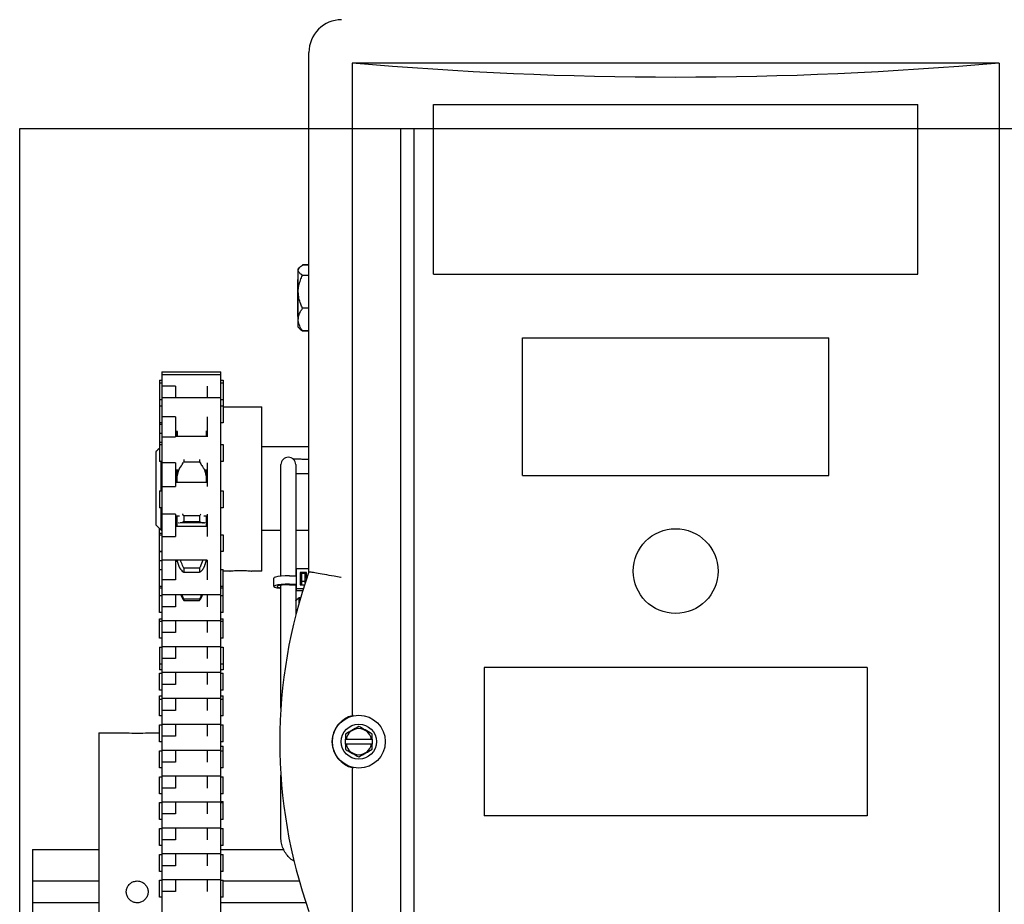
# Model space of a CAD drawing. Header units: inches. Extents: x 169.6 to 213.8, y 195 to 266.5.
# Tile 6 of 50: x 176.605 to 177.185, y 204.952 to 205.474. Entities that reach past the tile are written whole.
import ezdxf

# ---------------------------------------------------------------- set-up
doc = ezdxf.new("R2010")
doc.units = ezdxf.units.IN
doc.header["$LTSCALE"] = 0.25
doc.header["$MEASUREMENT"] = 0
doc.layers.add('RHX LH F.O.H.', color=7, linetype='Continuous')

msp = doc.modelspace()

# ---------------------------------------------------------------- linework, layer by layer
at = {"layer": 'RHX LH F.O.H.', "linetype": 'Continuous'}
for p, q in [((176.77526, 205.14842), (176.77526, 205.45458)), ((176.8008, 205.44833), (176.8008, 205.06519)), ((177.18205, 205.44833), (176.8008, 205.44833)), ((177.18205, 205.44833), (177.18205, 204.64833)), ((176.84867, 205.32387), (176.84867, 205.42387)), ((176.84867, 205.42387), (177.13419, 205.42387)), ((177.13419, 205.32387), (177.13419, 205.42387)), ((176.60477, 200.65979), (176.60477, 205.40979)), ((176.60477, 205.40979), (182.44491, 205.40979)), ((176.82946, 200.65979), (176.82946, 205.40979)), ((176.83734, 204.40979), (176.83734, 205.40979)), ((176.76899, 205.2926), (176.76899, 205.32698)), ((176.77526, 205.32936), (176.77149, 205.32936)), ((176.77526, 205.32918), (176.77149, 205.32918)), ((176.76859, 205.32073), (176.76859, 205.29885)), ((176.77526, 205.32316), (176.77149, 205.32316)), ((176.84867, 205.32387), (177.13419, 205.32387)), ((176.77526, 205.30377), (176.77149, 205.30377)), ((176.77526, 205.2904), (176.77149, 205.2904)), ((176.77526, 205.29022), (176.77149, 205.29022)), ((176.90111, 205.20512), (176.90111, 205.28637)), ((176.90111, 205.28637), (177.08174, 205.28637)), ((177.08174, 205.20512), (177.08174, 205.28637)), ((176.68721, 205.26141), (176.68721, 205.21341)), ((176.68859, 205.26641), (176.68859, 204.82922)), ((176.72334, 204.90731), (176.72334, 205.26641)), ((176.72471, 205.26141), (176.72471, 205.23618)), ((176.69659, 205.25796), (176.68859, 205.25796)), ((176.69659, 205.25796), (176.69659, 205.25118)), ((176.71534, 205.25796), (176.71534, 205.25118)), ((176.74759, 205.14885), (176.74759, 205.24573)), ((176.69659, 205.23979), (176.68859, 205.23979)), ((176.69659, 205.23979), (176.69659, 205.22809)), ((176.71534, 205.23978), (176.71534, 205.22809)), ((176.68859, 205.22809), (176.69659, 205.22809)), ((176.69759, 205.23118), (176.69759, 205.22841)), ((176.71473, 205.23118), (176.71473, 205.22841)), ((176.72471, 205.22341), (176.72471, 205.21341)), ((176.68509, 205.21929), (176.68509, 205.1762)), ((176.68809, 205.19623), (176.68809, 205.21341)), ((176.69659, 205.21276), (176.68859, 205.21276)), ((176.69659, 205.21276), (176.69659, 205.1988)), ((176.70149, 205.21464), (176.70149, 205.2132)), ((176.70149, 205.2132), (176.71083, 205.2132)), ((176.71083, 205.21464), (176.71083, 205.2132)), ((176.71534, 205.21276), (176.71534, 205.1988)), ((176.75874, 205.20839), (176.75874, 205.2116)), ((176.76749, 205.2116), (176.76749, 205.20839)), ((176.69759, 205.20123), (176.69759, 205.20841)), ((176.71473, 205.20841), (176.71473, 205.20123)), ((176.90111, 205.20512), (177.08174, 205.20512)), ((176.68859, 205.1988), (176.69659, 205.1988)), ((176.68721, 205.19623), (176.68721, 205.18623)), ((176.72471, 205.19623), (176.72471, 205.18623)), ((176.68809, 205.17308), (176.68809, 205.18623)), ((176.69659, 205.18251), (176.68859, 205.18251)), ((176.69659, 205.18251), (176.69659, 205.16919)), ((176.69759, 205.17532), (176.69759, 205.18123)), ((176.70149, 205.18138), (176.70149, 205.17818)), ((176.71083, 205.18138), (176.70149, 205.18138)), ((176.71083, 205.18138), (176.71083, 205.17818)), ((176.71473, 205.18123), (176.71473, 205.17532)), ((176.71534, 205.18251), (176.71534, 205.16919)), ((176.70149, 205.17818), (176.71083, 205.17818)), ((176.75874, 205.1712), (176.75874, 205.17983)), ((176.76749, 205.17983), (176.76749, 205.1712)), ((176.68721, 205.12454), (176.68721, 205.17396)), ((176.68809, 205.17308), (176.68859, 205.17308)), ((176.68859, 205.16919), (176.69659, 205.16919)), ((176.72471, 205.17032), (176.72471, 205.16032)), ((176.74759, 205.17308), (176.75874, 205.17308)), ((176.76749, 205.17308), (176.77526, 205.17308)), ((176.69659, 205.15534), (176.68859, 205.15534)), ((176.69659, 205.15534), (176.69659, 205.14375)), ((176.69759, 205.15481), (176.69759, 205.15513)), ((176.71473, 205.15535), (176.71473, 205.15481)), ((176.71534, 205.15535), (176.71534, 205.14375)), ((176.71083, 205.15061), (176.70149, 205.15061)), ((176.70149, 205.15061), (176.70149, 205.14827)), ((176.70149, 205.14827), (176.71083, 205.14827)), ((176.71083, 205.15061), (176.71083, 205.14827)), ((176.72471, 205.12454), (176.72471, 205.14981)), ((176.76377, 205.14609), (176.76772, 205.14609)), ((176.77526, 205.15023), (176.76772, 205.15023)), ((176.76772, 205.15023), (176.76772, 205.13752)), ((176.77017, 205.148), (176.77017, 205.14083)), ((176.77387, 205.148), (176.77017, 205.148)), ((176.77102, 205.14692), (176.77017, 205.14692)), ((176.77102, 205.14083), (176.77102, 205.14766)), ((176.77102, 205.14766), (176.77302, 205.14766)), ((176.77302, 205.14185), (176.77302, 205.14766)), ((176.77387, 205.14692), (176.77302, 205.14692)), ((176.77387, 205.14441), (176.77387, 205.148)), ((176.69659, 205.14375), (176.68859, 205.14375)), ((176.76377, 205.14115), (176.76772, 205.14115)), ((176.76377, 205.14086), (176.76772, 205.14086)), ((176.77017, 205.14083), (176.77269, 205.14083)), ((176.77302, 205.14272), (176.77102, 205.14272)), ((176.69659, 205.13481), (176.69659, 205.12786)), ((176.71534, 205.13481), (176.71534, 205.12786)), ((176.76749, 205.13892), (176.76772, 205.13894)), ((176.76749, 205.1386), (176.76772, 205.13861)), ((176.76772, 205.1386), (176.77198, 205.1386)), ((176.76772, 205.13752), (176.77164, 205.13752)), ((176.69659, 205.12786), (176.68859, 205.12786)), ((176.70149, 205.13236), (176.70149, 205.1315)), ((176.71083, 205.13236), (176.70149, 205.13236)), ((176.70149, 205.1315), (176.71083, 205.1315)), ((176.71083, 205.13236), (176.71083, 205.1315)), ((176.76943, 205.13006), (176.76943, 205.13327)), ((176.68721, 205.10928), (176.68721, 205.12073)), ((176.69659, 205.11954), (176.69659, 205.11259)), ((176.71534, 205.11954), (176.71534, 205.11259)), ((176.72471, 205.10928), (176.72471, 205.12073)), ((176.69659, 205.11259), (176.68859, 205.11259)), ((176.68721, 205.10401), (176.68721, 205.0906)), ((176.69659, 205.10428), (176.69659, 205.09732)), ((176.71534, 205.10428), (176.71534, 205.09732)), ((176.72471, 205.10401), (176.72471, 205.0906)), ((176.69659, 205.09732), (176.68859, 205.09732)), ((176.68721, 205.07874), (176.68721, 205.08874)), ((176.69659, 205.08901), (176.69659, 205.08206)), ((176.71534, 205.08901), (176.71534, 205.08206)), ((176.72471, 205.07874), (176.72471, 205.08874)), ((176.87857, 205.09208), (176.87857, 205.00458)), ((177.10428, 205.09208), (176.87857, 205.09208)), ((177.10428, 205.09208), (177.10428, 205.00458)), ((176.69659, 205.08206), (176.68859, 205.08206)), ((176.68721, 205.06347), (176.68721, 205.07527)), ((176.69659, 205.07374), (176.69659, 205.06679)), ((176.71534, 205.07374), (176.71534, 205.06679)), ((176.72471, 205.06347), (176.72471, 205.07527)), ((176.69659, 205.06679), (176.68859, 205.06679)), ((176.68721, 205.04821), (176.68721, 205.05821)), ((176.69659, 205.05847), (176.69659, 205.05152)), ((176.71534, 205.05847), (176.71534, 205.05152)), ((176.72471, 205.04821), (176.72471, 205.05821)), ((176.65135, 205.05354), (176.65135, 204.86604)), ((176.69659, 205.05152), (176.68859, 205.05152)), ((176.79686, 205.04683), (176.79686, 205.04983)), ((176.79715, 205.04983), (176.8122, 205.04983)), ((176.8122, 205.04683), (176.79715, 205.04683)), ((176.81249, 205.04983), (176.81249, 205.04683)), ((176.68721, 205.03294), (176.68721, 205.04294)), ((176.69659, 205.04321), (176.69659, 205.03626)), ((176.71534, 205.04321), (176.71534, 205.03626)), ((176.72471, 205.03294), (176.72471, 205.04571)), ((176.69659, 205.03626), (176.68859, 205.03626)), ((176.8008, 205.03146), (176.8008, 204.64833)), ((176.68721, 205.01767), (176.68721, 205.02767)), ((176.69659, 205.02794), (176.69659, 205.02099)), ((176.71534, 205.02794), (176.71534, 205.02099)), ((176.72471, 205.01767), (176.72471, 205.02767)), ((176.69659, 205.02099), (176.68859, 205.02099)), ((176.68721, 205.00241), (176.68721, 205.01241)), ((176.69659, 205.01267), (176.69659, 205.00572)), ((176.71534, 205.01267), (176.71534, 205.00572)), ((176.72471, 205.00241), (176.72471, 205.01305)), ((176.69659, 205.00572), (176.68859, 205.00572)), ((177.10428, 205.00458), (176.87857, 205.00458)), ((176.68721, 204.98714), (176.68721, 204.99714)), ((176.69659, 204.99741), (176.69659, 204.99046)), ((176.71534, 204.99741), (176.71534, 204.99046)), ((176.72471, 204.98714), (176.72471, 204.99714)), ((176.69659, 204.99046), (176.68859, 204.99046)), ((176.61234, 204.98479), (176.61234, 204.93479)), ((176.68721, 204.97187), (176.68721, 204.98187)), ((176.69659, 204.98214), (176.69659, 204.97519)), ((176.71534, 204.98214), (176.71534, 204.97519)), ((176.72471, 204.97187), (176.72471, 204.98187)), ((176.69659, 204.97519), (176.68859, 204.97519)), ((176.65135, 204.96604), (176.61234, 204.96604)), ((176.68721, 204.95661), (176.68721, 204.96661)), ((176.69659, 204.96687), (176.69659, 204.95992)), ((176.71534, 204.96687), (176.71534, 204.95992)), ((176.72471, 204.95661), (176.72471, 204.96661)), ((176.76958, 204.96604), (176.72471, 204.96604)), ((176.69659, 204.95992), (176.68859, 204.95992)), ((176.61234, 204.95354), (176.65135, 204.95354)), ((176.72334, 204.95354), (176.77344, 204.95354))]:
    msp.add_line(p, q, dxfattribs=at)
at = {"layer": 'RHX LH F.O.H.', "linetype": 'Continuous', "flags": 128}
for points in [[(176.76377, 205.14609), (176.76124, 205.14604), (176.7589, 205.1459), (176.75694, 205.14566), (176.75549, 205.14536), (176.75468, 205.14501), (176.75452, 205.14476)], [(176.76377, 205.14115), (176.76124, 205.1411), (176.7589, 205.14095), (176.75694, 205.14071), (176.75549, 205.14041), (176.75468, 205.14006), (176.75456, 205.13969), (176.75515, 205.13933), (176.75639, 205.13901), (176.7582, 205.13875), (176.75874, 205.1387)], [(176.76377, 205.14086), (176.76153, 205.14081), (176.75951, 205.14066), (176.75791, 205.14043), (176.75688, 205.14014), (176.75652, 205.13981), (176.75688, 205.13949), (176.75791, 205.1392), (176.75874, 205.13906)], [(176.77017, 205.14427), (176.77067, 205.14444), (176.77102, 205.14476)]]:
    msp.add_lwpolyline(points, dxfattribs=at)
at = {"layer": 'RHX LH F.O.H.', "linetype": 'Continuous'}
for centre, radius in [((176.99143, 205.14887), 0.025), ((176.80468, 205.04833), 0.01562), ((176.80468, 205.04833), 0.01035)]:
    msp.add_circle(centre, radius, dxfattribs=at)
for centre, radius, start, end in [((176.79455, 205.45458), 0.0193, 90, 180), ((176.76312, 205.2116), 0.00438, 0, 180), ((177.05864, 205.04833), 0.30055, 160.54663, 199.45337), ((176.80468, 205.04833), 0.01575, 102.58669, 257.41331), ((176.67403, 205.14716), 0.09384, 266.1224, 273.92583), ((176.80468, 205.04833), 0.00767, 11.27622, 168.72378), ((176.80468, 205.04833), 0.00767, 191.27622, 348.72378)]:
    msp.add_arc(centre, radius, start, end, dxfattribs=at)
at = {"layer": 'RHX LH F.O.H.', "linetype": 'Continuous', "extrusion": (0, 0, -1)}
msp.add_ellipse((176.99143, 206.16157), major_axis=(-1.25, 0), ratio=0.57735, start_param=4.559292, end_param=4.865486, dxfattribs=at)
at = {"layer": 'RHX LH F.O.H.', "linetype": 'Continuous'}
for points, knots in [([(176.76899, 205.32617), (176.76906, 205.32654), (176.76921, 205.32729), (176.7702, 205.32829), (176.7711, 205.32891), (176.77149, 205.32918)], [0, 0, 0, 0, 0.353663, 0.719411, 1, 1, 1, 1]), ([(176.77149, 205.32316), (176.77088, 205.32359), (176.76963, 205.32448), (176.76902, 205.32552), (176.76899, 205.32609), (176.76899, 205.32617)], [0, 0, 0, 0, 0.452689, 0.921288, 1, 1, 1, 1]), ([(176.76899, 205.31347), (176.76899, 205.31349), (176.76899, 205.31466), (176.76924, 205.31702), (176.77017, 205.32025), (176.77108, 205.32225), (176.77149, 205.32316)], [0, 0, 0, 0, 0.006131, 0.349494, 0.703935, 1, 1, 1, 1]), ([(176.77149, 205.30377), (176.77112, 205.30459), (176.77024, 205.30652), (176.76923, 205.30976), (176.76907, 205.31222), (176.76899, 205.31347)], [0, 0, 0, 0, 0.268137, 0.62866, 1, 1, 1, 1]), ([(176.76899, 205.29709), (176.76906, 205.29791), (176.76921, 205.29957), (176.7702, 205.30181), (176.7711, 205.30318), (176.77149, 205.30377)], [0, 0, 0, 0, 0.353661, 0.719409, 1, 1, 1, 1]), ([(176.77149, 205.2904), (176.77088, 205.29137), (176.76963, 205.29333), (176.76902, 205.29564), (176.76899, 205.29691), (176.76899, 205.29709)], [0, 0, 0, 0, 0.452691, 0.921289, 1, 1, 1, 1]), ([(176.76987, 205.29175), (176.77002, 205.29157), (176.77041, 205.29111), (176.77108, 205.29067), (176.77149, 205.2904)], [0, 0, 0, 0, 0.390776, 1, 1, 1, 1]), ([(176.77149, 205.29022), (176.77109, 205.29051), (176.77054, 205.29092), (176.77021, 205.29135), (176.77011, 205.29148)], [0, 0, 0, 0, 0.715451, 1, 1, 1, 1]), ([(176.6976, 205.22841), (176.6976, 205.22905), (176.69761, 205.22991), (176.69766, 205.23073), (176.69767, 205.23094)], [0, 0, 0, 0, 0.740368, 1, 1, 1, 1]), ([(176.7655, 205.21517), (176.76569, 205.21515), (176.76626, 205.2151), (176.76775, 205.21503), (176.76988, 205.21495), (176.77236, 205.2149), (176.77421, 205.21488), (176.77516, 205.21488), (176.77526, 205.21488)], [0, 0, 0, 0, 0.097668, 0.307131, 0.529661, 0.757619, 0.976663, 1, 1, 1, 1]), ([(176.69906, 205.20927), (176.69974, 205.21031), (176.70048, 205.21148), (176.7014, 205.21305), (176.70149, 205.2132)], [0, 0, 0, 0, 0.902318, 1, 1, 1, 1]), ([(176.71083, 205.2132), (176.71128, 205.21244), (176.71219, 205.2109), (176.7129, 205.20981), (176.71325, 205.20927)], [0, 0, 0, 0, 0.4993393, 1, 1, 1, 1]), ([(176.69759, 205.20269), (176.69759, 205.20336), (176.6976, 205.20422), (176.69766, 205.2049), (176.69767, 205.20505)], [0, 0, 0, 0, 0.785114, 1, 1, 1, 1]), ([(176.77526, 205.20613), (176.77488, 205.20613), (176.77356, 205.20614), (176.77135, 205.20616), (176.76908, 205.20622), (176.76792, 205.20627), (176.76749, 205.20629)], [0, 0, 0, 0, 0.132629, 0.468194, 0.804976, 1, 1, 1, 1]), ([(176.71147, 205.18244), (176.71135, 205.18226), (176.71116, 205.18195), (176.71092, 205.18154), (176.71083, 205.18138)], [0, 0, 0, 0, 0.6179411, 1, 1, 1, 1]), ([(176.69759, 205.17607), (176.69759, 205.1764), (176.6976, 205.17684), (176.69766, 205.17703), (176.69767, 205.17708)], [0, 0, 0, 0, 0.785141, 1, 1, 1, 1]), ([(176.69942, 205.17743), (176.69998, 205.17748), (176.70062, 205.17755), (176.7014, 205.17811), (176.70149, 205.17818)], [0, 0, 0, 0, 0.885063, 1, 1, 1, 1]), ([(176.71083, 205.17818), (176.71128, 205.17787), (176.71206, 205.17736), (176.71267, 205.17735), (176.71292, 205.17735)], [0, 0, 0, 0, 0.587125, 1, 1, 1, 1]), ([(176.69759, 205.15513), (176.69759, 205.15504), (176.6976, 205.15494), (176.69766, 205.1546), (176.69767, 205.15452)], [0, 0, 0, 0, 0.785165, 1, 1, 1, 1]), ([(176.70149, 205.15061), (176.70103, 205.15165), (176.70031, 205.15328), (176.69975, 205.15478), (176.69954, 205.15532)], [0, 0, 0, 0, 0.636907, 1, 1, 1, 1]), ([(176.71275, 205.15532), (176.71223, 205.15398), (176.71164, 205.15245), (176.71092, 205.15082), (176.71083, 205.15061)], [0, 0, 0, 0, 0.876216, 1, 1, 1, 1]), ([(176.69906, 205.15072), (176.69974, 205.14978), (176.70048, 205.14874), (176.7014, 205.14831), (176.70149, 205.14827)], [0, 0, 0, 0, 0.902311, 1, 1, 1, 1]), ([(176.71083, 205.14827), (176.71128, 205.14853), (176.71219, 205.14904), (176.7129, 205.15016), (176.71325, 205.15072)], [0, 0, 0, 0, 0.499355, 1, 1, 1, 1]), ([(176.72875, 205.14886), (176.72872, 205.14886), (176.72863, 205.14885), (176.72922, 205.14893), (176.73044, 205.14906), (176.73223, 205.14921), (176.73434, 205.14929), (176.73653, 205.14928), (176.73855, 205.14917), (176.7402, 205.14902), (176.74121, 205.14889), (176.74163, 205.14884), (176.74151, 205.14885), (176.74151, 205.14885)], [0, 0, 0, 0, 0.035693, 0.142076, 0.248783, 0.356311, 0.463885, 0.570641, 0.676997, 0.783988, 0.891662, 0.999006, 1, 1, 1, 1]), ([(176.79423, 205.14511), (176.79421, 205.14512), (176.79285, 205.14536), (176.7894, 205.14597), (176.7842, 205.14688), (176.77946, 205.1477), (176.7762, 205.14826), (176.77572, 205.14834), (176.77548, 205.14838)], [0, 0, 0, 0, 0.002243, 0.14162, 0.359137, 0.573676, 0.786815, 1, 1, 1, 1]), ([(176.69978, 205.13481), (176.6999, 205.13449), (176.70039, 205.13322), (176.70102, 205.13224), (176.70149, 205.1315)], [0, 0, 0, 0, 0.247929, 1, 1, 1, 1]), ([(176.71083, 205.1315), (176.71128, 205.13221), (176.71191, 205.13319), (176.7124, 205.13446), (176.71253, 205.13481)], [0, 0, 0, 0, 0.726129, 1, 1, 1, 1]), ([(176.71179, 205.13481), (176.71158, 205.13419), (176.71128, 205.13334), (176.71092, 205.13257), (176.71083, 205.13236)], [0, 0, 0, 0, 0.729149, 1, 1, 1, 1]), ([(176.80124, 205.0637), (176.80124, 205.0637), (176.80124, 205.0637), (176.80121, 205.06373), (176.80114, 205.06389), (176.80104, 205.06421), (176.80092, 205.06465), (176.80085, 205.06497), (176.80081, 205.06514)], [0, 0, 0, 0, 0.011603, 0.133673, 0.350839, 0.567403, 0.783698, 1, 1, 1, 1]), ([(176.80468, 205.05735), (176.80329, 205.05654), (176.80068, 205.05504), (176.79808, 205.05354), (176.79686, 205.05284)], [0, 0, 0, 0, 0.532445, 1, 1, 1, 1]), ([(176.81249, 205.05284), (176.8111, 205.05364), (176.80849, 205.05515), (176.80589, 205.05665), (176.80468, 205.05735)], [0, 0, 0, 0, 0.532445, 1, 1, 1, 1]), ([(176.79686, 205.04683), (176.79686, 205.0462), (176.79686, 205.04519), (176.79686, 205.0442), (176.79686, 205.04382)], [0, 0, 0, 0, 0.614931, 1, 1, 1, 1]), ([(176.81249, 205.04382), (176.81249, 205.0442), (176.81249, 205.04519), (176.81249, 205.0462), (176.81249, 205.04683)], [0, 0, 0, 0, 0.385069, 1, 1, 1, 1]), ([(176.79686, 205.04382), (176.79825, 205.04301), (176.80086, 205.04151), (176.80346, 205.04001), (176.80468, 205.0393)], [0, 0, 0, 0, 0.532445, 1, 1, 1, 1]), ([(176.80468, 205.0393), (176.80607, 205.04011), (176.80868, 205.04161), (176.81127, 205.04311), (176.81249, 205.04382)], [0, 0, 0, 0, 0.532445, 1, 1, 1, 1]), ([(176.80081, 205.03151), (176.80085, 205.03168), (176.80092, 205.03201), (176.80104, 205.03244), (176.80114, 205.03276), (176.80121, 205.03292), (176.80124, 205.03295), (176.80124, 205.03295), (176.80124, 205.03295)], [0, 0, 0, 0, 0.216302, 0.432597, 0.649161, 0.866327, 0.988397, 1, 1, 1, 1]), ([(176.76651, 204.97784), (176.76594, 204.9782), (176.76445, 204.97914), (176.76248, 204.98122), (176.76066, 204.98391), (176.75941, 204.98692), (176.75882, 204.98965), (176.75876, 204.99133), (176.75874, 204.99194)], [0, 0, 0, 0, 0.120195, 0.312965, 0.50572, 0.698459, 0.891182, 1, 1, 1, 1]), ([(176.67403, 204.96622), (176.67331, 204.96614), (176.67187, 204.966), (176.66995, 204.9649), (176.66848, 204.96327), (176.66765, 204.96123), (176.66753, 204.95904), (176.66814, 204.95693), (176.66942, 204.95515), (176.67121, 204.95388), (176.67333, 204.95328), (176.67552, 204.95341), (176.67754, 204.95426), (176.67917, 204.95574), (176.68023, 204.95767), (176.68058, 204.95984), (176.6802, 204.962), (176.67912, 204.96391), (176.67747, 204.96536), (176.67568, 204.96611), (176.67449, 204.96619), (176.67403, 204.96622)], [0, 0, 0, 0, 0.053603, 0.107202, 0.160881, 0.214612, 0.268257, 0.321812, 0.375414, 0.429125, 0.48284, 0.536444, 0.589998, 0.64364, 0.69737, 0.751052, 0.804625, 0.858197, 0.911878, 0.965608, 1, 1, 1, 1])]:
    msp.add_open_spline(points, degree=3, knots=knots, dxfattribs=at)
for points in [[(176.76899, 205.32698), (176.76982, 205.32787)], [(176.76859, 205.32073), (176.76899, 205.32073)], [(176.76899, 205.29885), (176.76859, 205.29885)], [(176.76982, 205.29171), (176.76899, 205.2926)], [(176.77008, 205.29145), (176.76982, 205.29171)], [(176.68721, 205.26141), (176.68859, 205.26141)], [(176.68859, 205.26641), (176.72334, 205.26641)], [(176.68859, 205.26479), (176.72334, 205.26479)], [(176.72334, 205.26141), (176.72471, 205.26141)], [(176.68721, 205.25979), (176.68859, 205.25979)], [(176.72334, 205.25979), (176.72471, 205.25979)], [(176.68859, 205.24979), (176.68721, 205.24979)], [(176.68859, 205.25118), (176.72334, 205.25118)], [(176.72471, 205.24979), (176.72334, 205.24979)], [(176.68721, 205.24618), (176.68859, 205.24618)], [(176.72334, 205.24618), (176.72471, 205.24618)], [(176.72471, 205.24573), (176.74759, 205.24573)], [(176.68859, 205.23618), (176.68721, 205.23618)], [(176.68859, 205.23532), (176.68721, 205.23532)], [(176.72471, 205.23618), (176.72334, 205.23618)], [(176.68859, 205.22996), (176.68721, 205.22996)], [(176.69761, 205.23118), (176.69659, 205.23118)], [(176.69759, 205.23032), (176.69659, 205.23032)], [(176.69659, 205.22841), (176.71534, 205.22841)], [(176.69767, 205.23094), (176.6977, 205.23138)], [(176.71458, 205.23135), (176.71464, 205.23094)], [(176.71464, 205.23094), (176.71471, 205.22841)], [(176.71534, 205.23118), (176.71471, 205.23118)], [(176.68509, 205.21929), (176.68721, 205.22142)], [(176.68859, 205.22459), (176.68721, 205.22459)], [(176.68721, 205.22341), (176.68859, 205.22341)], [(176.72334, 205.22341), (176.72471, 205.22341)], [(176.74759, 205.22229), (176.77526, 205.22229)], [(176.68859, 205.21341), (176.68721, 205.21341)], [(176.69854, 205.20838), (176.69906, 205.20927)], [(176.71325, 205.20927), (176.71378, 205.20838)], [(176.72471, 205.21341), (176.72334, 205.21341)], [(176.69799, 205.20841), (176.69659, 205.20841)], [(176.69767, 205.20505), (176.69854, 205.20838)], [(176.71378, 205.20838), (176.71464, 205.20505)], [(176.71534, 205.20841), (176.71432, 205.20841)], [(176.71464, 205.20505), (176.71473, 205.20269)], [(176.75874, 205.17983), (176.75874, 205.20839)], [(176.76749, 205.20839), (176.76749, 205.17983)], [(176.69659, 205.20123), (176.71534, 205.20123)], [(176.68721, 205.19623), (176.68859, 205.19623)], [(176.72334, 205.19623), (176.72471, 205.19623)], [(176.68859, 205.18623), (176.68721, 205.18623)], [(176.72471, 205.18623), (176.72334, 205.18623)], [(176.69905, 205.18123), (176.69659, 205.18123)], [(176.70149, 205.18138), (176.7008, 205.18255)], [(176.71534, 205.18123), (176.71327, 205.18123)], [(176.68509, 205.1762), (176.68809, 205.17308)], [(176.69659, 205.17532), (176.71534, 205.17532)], [(176.69832, 205.17734), (176.69854, 205.17743)], [(176.69854, 205.17743), (176.69906, 205.17731)], [(176.71325, 205.17729), (176.69942, 205.17729)], [(176.71325, 205.17731), (176.71378, 205.17743)], [(176.71378, 205.17743), (176.71399, 205.17734)], [(176.71464, 205.17708), (176.71473, 205.17607)], [(176.68859, 205.17095), (176.68721, 205.17095)], [(176.68721, 205.17032), (176.68859, 205.17032)], [(176.72334, 205.17032), (176.72471, 205.17032)], [(176.75874, 205.14588), (176.75874, 205.1712)], [(176.76749, 205.1712), (176.76749, 205.14609)], [(176.68859, 205.16032), (176.68721, 205.16032)], [(176.68859, 205.16022), (176.68721, 205.16022)], [(176.72471, 205.16032), (176.72334, 205.16032)], [(176.68859, 205.15485), (176.68721, 205.15485)], [(176.71534, 205.15532), (176.69659, 205.15532)], [(176.69759, 205.15522), (176.69659, 205.15522)], [(176.69659, 205.15481), (176.69763, 205.15481)], [(176.69767, 205.15452), (176.69854, 205.1518)], [(176.69854, 205.1518), (176.69906, 205.15072)], [(176.71325, 205.15072), (176.71378, 205.1518)], [(176.71378, 205.1518), (176.71464, 205.15452)], [(176.71464, 205.15452), (176.71473, 205.15513)], [(176.71468, 205.15481), (176.71534, 205.15481)], [(176.71534, 205.15522), (176.71473, 205.15522)], [(176.68721, 205.14981), (176.68859, 205.14981)], [(176.72334, 205.14981), (176.72471, 205.14981)], [(176.72875, 205.14885), (176.72471, 205.14885)], [(176.74759, 205.14885), (176.74151, 205.14885)], [(176.77526, 205.14842), (176.77548, 205.14838)], [(176.68859, 205.13981), (176.68721, 205.13981)], [(176.72471, 205.13981), (176.72334, 205.13981)], [(176.75452, 205.13981), (176.75452, 205.14476)], [(176.75874, 205.06799), (176.75874, 205.14057)], [(176.76749, 205.14086), (176.76749, 205.12288)], [(176.68859, 205.13876), (176.68721, 205.13876)], [(176.68721, 205.13454), (176.68859, 205.13454)], [(176.72334, 205.13481), (176.68859, 205.13481)], [(176.70149, 205.13236), (176.70051, 205.13481)], [(176.72471, 205.13876), (176.72334, 205.13876)], [(176.72334, 205.13454), (176.72471, 205.13454)], [(176.76749, 205.13133), (176.76943, 205.13327)], [(176.76943, 205.13327), (176.77035, 205.13327)], [(176.68859, 205.12454), (176.68721, 205.12454)], [(176.72471, 205.12454), (176.72334, 205.12454)], [(176.68721, 205.12073), (176.68859, 205.12073)], [(176.68721, 205.11928), (176.68859, 205.11928)], [(176.72334, 205.11954), (176.68859, 205.11954)], [(176.72334, 205.12073), (176.72471, 205.12073)], [(176.72334, 205.11928), (176.72471, 205.11928)], [(176.68859, 205.10928), (176.68721, 205.10928)], [(176.72471, 205.10928), (176.72334, 205.10928)], [(176.68721, 205.10401), (176.68859, 205.10401)], [(176.72334, 205.10428), (176.68859, 205.10428)], [(176.72334, 205.10401), (176.72471, 205.10401)], [(176.68859, 205.09401), (176.68721, 205.09401)], [(176.72471, 205.09401), (176.72334, 205.09401)], [(176.68859, 205.0906), (176.68721, 205.0906)], [(176.68721, 205.08874), (176.68859, 205.08874)], [(176.72334, 205.08901), (176.68859, 205.08901)], [(176.72471, 205.0906), (176.72334, 205.0906)], [(176.72334, 205.08874), (176.72471, 205.08874)], [(176.68859, 205.07874), (176.68721, 205.07874)], [(176.72471, 205.07874), (176.72334, 205.07874)], [(176.68721, 205.07527), (176.68859, 205.07527)], [(176.68721, 205.07347), (176.68859, 205.07347)], [(176.72334, 205.07374), (176.68859, 205.07374)], [(176.72334, 205.07527), (176.72471, 205.07527)], [(176.72334, 205.07347), (176.72471, 205.07347)], [(176.8008, 205.06519), (176.80081, 205.06514)], [(176.68859, 205.06347), (176.68721, 205.06347)], [(176.68721, 205.05821), (176.68859, 205.05821)], [(176.72334, 205.05847), (176.68859, 205.05847)], [(176.72471, 205.06347), (176.72334, 205.06347)], [(176.72334, 205.05821), (176.72471, 205.05821)], [(176.65135, 205.05354), (176.66769, 205.05354)], [(176.68046, 205.05354), (176.68721, 205.05354)], [(176.79686, 205.05284), (176.79686, 205.04983)], [(176.81249, 205.04983), (176.81249, 205.05284)], [(176.68859, 205.04821), (176.68721, 205.04821)], [(176.72471, 205.04821), (176.72334, 205.04821)], [(176.79715, 205.04983), (176.79686, 205.04983)], [(176.79686, 205.04683), (176.79715, 205.04683)], [(176.81249, 205.04983), (176.8122, 205.04983)], [(176.8122, 205.04683), (176.81249, 205.04683)], [(176.68721, 205.04294), (176.68859, 205.04294)], [(176.72334, 205.04321), (176.68859, 205.04321)], [(176.72334, 205.04571), (176.72471, 205.04571)], [(176.72334, 205.04294), (176.72471, 205.04294)], [(176.68859, 205.03294), (176.68721, 205.03294)], [(176.72471, 205.03294), (176.72334, 205.03294)], [(176.80081, 205.03151), (176.8008, 205.03146)], [(176.68721, 205.02767), (176.68859, 205.02767)], [(176.72334, 205.02794), (176.68859, 205.02794)], [(176.72334, 205.02767), (176.72471, 205.02767)], [(176.75874, 204.99194), (176.75874, 205.02867)], [(176.68859, 205.01767), (176.68721, 205.01767)], [(176.72471, 205.01767), (176.72334, 205.01767)], [(176.68721, 205.01241), (176.68859, 205.01241)], [(176.72334, 205.01267), (176.68859, 205.01267)], [(176.72334, 205.01305), (176.72471, 205.01305)], [(176.72334, 205.01241), (176.72471, 205.01241)], [(176.68859, 205.00241), (176.68721, 205.00241)], [(176.72471, 205.00241), (176.72334, 205.00241)], [(176.68721, 204.99714), (176.68859, 204.99714)], [(176.72334, 204.99741), (176.68859, 204.99741)], [(176.72334, 204.99714), (176.72471, 204.99714)], [(176.61234, 204.98479), (176.65135, 204.98479)], [(176.68859, 204.98714), (176.68721, 204.98714)], [(176.72471, 204.98714), (176.72334, 204.98714)], [(176.72334, 204.98479), (176.76041, 204.98479)], [(176.68721, 204.98187), (176.68859, 204.98187)], [(176.72334, 204.98214), (176.68859, 204.98214)], [(176.72334, 204.98187), (176.72471, 204.98187)], [(176.68859, 204.97187), (176.68721, 204.97187)], [(176.72471, 204.97187), (176.72334, 204.97187)], [(176.68721, 204.96661), (176.68859, 204.96661)], [(176.72334, 204.96687), (176.68859, 204.96687)], [(176.72334, 204.96661), (176.72471, 204.96661)], [(176.68859, 204.95661), (176.68721, 204.95661)], [(176.72471, 204.95661), (176.72334, 204.95661)]]:
    msp.add_open_spline(points, degree=1, dxfattribs=at)

doc.saveas('drawing.dxf')
